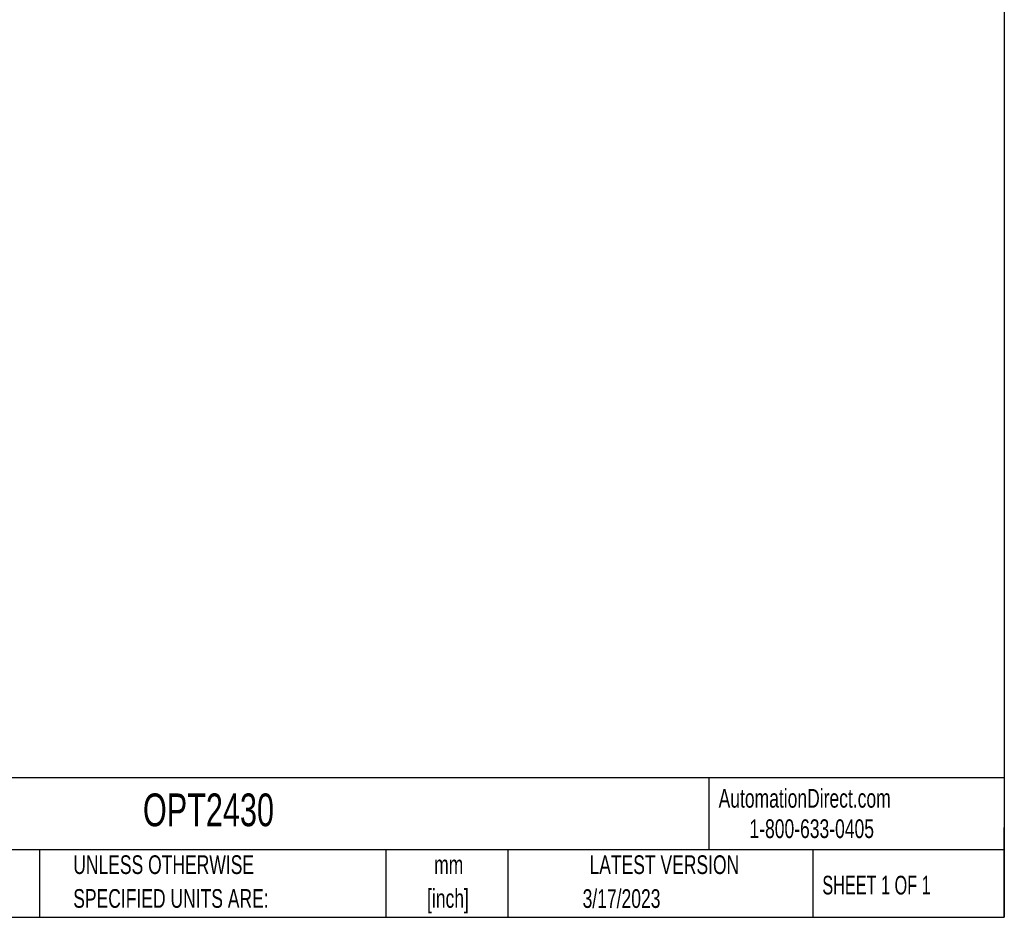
# Model space of a CAD drawing. Header units: millimetres. Extents: x 13 to 546, y 13 to 419.
# Tile 33 of 41: x 323 to 546, y 13 to 216. Entities that reach past the tile are written whole.
import ezdxf

# ---------------------------------------------------------------- set-up
doc = ezdxf.new("R2010")
doc.units = ezdxf.units.MM
doc.header["$LTSCALE"] = 2
doc.layers.add('TEXT', color=140, linetype='Continuous', lineweight=25)
doc.styles.add('SLDTEXTSTYLE0', font='TXT', dxfattribs={"width": 0.7})
doc.styles.add('SLDTEXTSTYLE1', font='TXT', dxfattribs={"width": 0.65})

# ---------------------------------------------------------------- blocks, each defined once
blk = doc.blocks.new('SW_NOTE_0')
at = {"layer": 'TEXT', "color": 0, "char_height": 4.233, "attachment_point": 2, "style": 'SLDTEXTSTYLE0'}
for s, insert in [('mm', (5.69, 5.46)), ('[inch]', (5.52, -2.19))]:
    blk.add_mtext(s, dxfattribs=dict(at, insert=insert))
blk = doc.blocks.new('SW_NOTE_0_1')
at = {"layer": 'TEXT', "color": 0, "char_height": 4.2333, "attachment_point": 1, "style": 'SLDTEXTSTYLE0'}
for s, insert in [('UNLESS OTHERWISE', (0, 5.46)), ('SPECIFIED UNITS ARE:', (0, -2.19))]:
    blk.add_mtext(s, dxfattribs=dict(at, insert=insert))

msp = doc.modelspace()

# ---------------------------------------------------------------- linework, layer by layer
at = {"layer": 'TEXT'}
for p, q in [((546.1, 419.1), (546.1, 12.7)), ((546.1, 44.252), (12.7, 44.252)), ((479.151, 44.252), (479.151, 27.94)), ((546.1, 12.7), (546.1, 33.02)), ((546.1, 27.94), (12.7, 27.94)), ((327.56, 27.94), (327.56, 12.7)), ((406.049, 27.94), (406.049, 12.7)), ((433.624, 27.94), (433.624, 12.7)), ((502.697, 27.94), (502.697, 12.7)), ((12.7, 12.7), (546.1, 12.7))]:
    msp.add_line(p, q, dxfattribs=at)

# ---------------------------------------------------------------- block references
for name, p in [('SW_NOTE_0_1', (335.216, 21.271)), ('SW_NOTE_0', (414.572, 21.266))]:
    msp.add_blockref(name, p, dxfattribs=at)

# ---------------------------------------------------------------- texts
for s, insert, char_height, attachment_point, style in [('OPT2430', (351.004, 40.729), 7.4083, 1, 'SLDTEXTSTYLE0'), ('AutomationDirect.com', (481.39, 41.753), 4.23333, 1, 'SLDTEXTSTYLE0'), ('1-800-633-0405', (488.383, 34.874), 4.23333, 1, 'SLDTEXTSTYLE0'), ('LATEST VERSION', (469.104, 26.728), 4.23333, 2, 'SLDTEXTSTYLE0'), ('SHEET 1 OF 1', (504.883, 22.103), 4.23333, 1, 'SLDTEXTSTYLE1'), ('3/17/2023', (459.403, 19.055), 4.2333, 2, 'SLDTEXTSTYLE0')]:
    msp.add_mtext(s, dxfattribs=dict(at, insert=insert, char_height=char_height, attachment_point=attachment_point, style=style))

doc.saveas('drawing.dxf')
